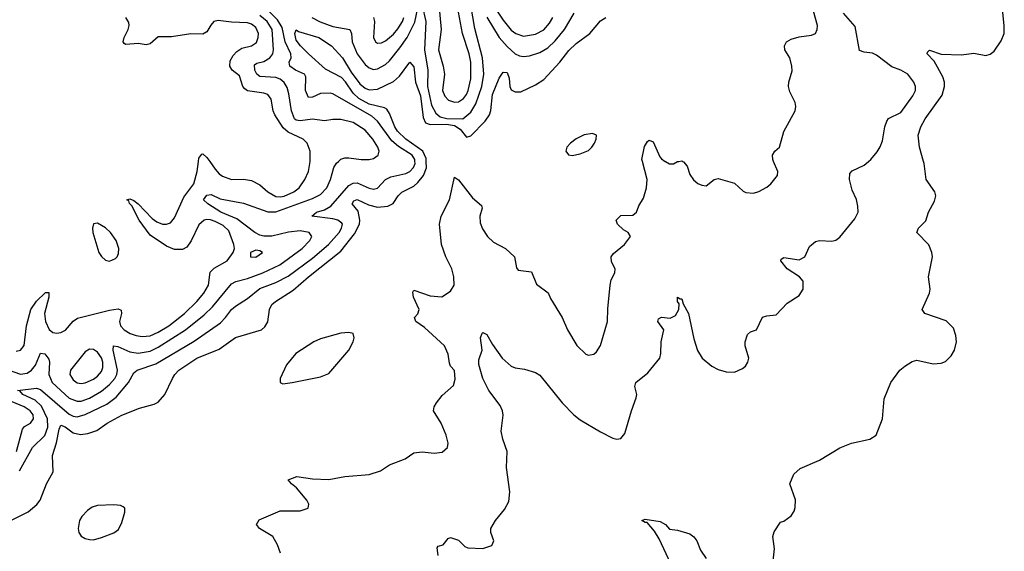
# Model space of a CAD drawing. Header units: inches. Extents: x 1449094 to 1618372, y 389908 to 534307.
# Tile 225 of 256: x 1600627 to 1605481, y 408078 to 410699. Entities that reach past the tile are written whole.
import ezdxf

# ---------------------------------------------------------------- set-up
doc = ezdxf.new("R2010")
doc.units = ezdxf.units.IN
doc.header["$MEASUREMENT"] = 0
doc.layers.add('B6400', color=7, linetype='Continuous')
doc.layers.add('B6401', color=7, linetype='Continuous')

msp = doc.modelspace()

# ---------------------------------------------------------------- linework, layer by layer
at = {"layer": 'B6400', "color": 5}
for points, elevation in [([(1600543, 408210), (1600668.3, 408271.7), (1600710.9, 408309.1), (1600727.8, 408330), (1600758.7, 408410), (1600791.6, 408470), (1600787.9, 408550), (1600807.7, 408612.3), (1600820.8, 408679.2), (1600830, 408699.7), (1600850, 408691.1), (1600890, 408660.9), (1600925.9, 408654.1), (1600962.2, 408657.8), (1601006.4, 408673.6), (1601058.5, 408710), (1601130, 408749.3), (1601216.9, 408783.1), (1601290, 408802.6), (1601310, 408812.6), (1601341.4, 408850), (1601379.4, 408930), (1601391.6, 408950), (1601411.6, 408970), (1601499.8, 409030), (1601610, 409073.8), (1601690, 409131), (1601818, 409170), (1601834.9, 409185.1), (1601850.6, 409209.4), (1601857.5, 409270), (1601870, 409294.5), (1601887, 409310), (1601974.7, 409365.3), (1602050, 409431.3), (1602210, 409556.9), (1602276.5, 409643.5), (1602301.5, 409690), (1602303.7, 409710), (1602294.5, 409754.5), (1602266.4, 409790), (1602274.5, 409805.5), (1602290, 409811.7), (1602346.6, 409786.6), (1602390, 409775), (1602440.9, 409779.1), (1602467.5, 409792.5), (1602491.7, 409830), (1602510, 409847.8), (1602570, 409878.2), (1602590, 409895.1), (1602617.5, 409930), (1602632, 409968), (1602630.6, 410000)], 420), ([(1600570, 408972), (1600630, 408950.6), (1600664.2, 408955.8), (1600685.2, 408970), (1600704.5, 408995.5), (1600730, 409053.8), (1600750, 409050.9), (1600770, 409025.5), (1600773.3, 409010), (1600770.9, 408950), (1600786.6, 408910), (1600870, 408832.2), (1600910, 408817.3), (1600930, 408818.1), (1600970, 408832.8), (1601030, 408867.2), (1601070, 408899.2), (1601096.3, 408930), (1601105.7, 408950), (1601108.6, 408970), (1601087.5, 409070), (1601089.9, 409090.1), (1601110, 409087.6), (1601170, 409060.8), (1601210, 409054.5), (1601270, 409064.5), (1601310, 409083.4), (1601443.8, 409170), (1601536.6, 409243.4), (1601577.8, 409282.2), (1601670, 409396.6), (1601691.8, 409408.2), (1601750, 409423), (1601825.5, 409450), (1601908.5, 409490), (1602018.8, 409570), (1602057.3, 409610), (1602066.8, 409630), (1602053, 409650), (1602010, 409657.4), (1601951, 409651), (1601870, 409631.1), (1601830.8, 409630.8), (1601810, 409636.8), (1601785.7, 409650), (1601696.9, 409716.9), (1601619, 409750), (1601554, 409790), (1601533.3, 409810), (1601550, 409832.9), (1601570, 409837.1), (1601615.7, 409815.7), (1601730, 409794.2), (1601850, 409751.2), (1601890, 409751.9), (1602070, 409817.4), (1602110, 409836.6), (1602141.2, 409870), (1602158.8, 409910), (1602174.9, 409970), (1602188.6, 409991.4), (1602197.9, 410000)], 460), ([(1600610, 409064.5), (1600630.7, 409069.3), (1600648, 409092), (1600660.3, 409190), (1600680.8, 409270), (1600710, 409310.8), (1600753.4, 409353.4), (1600770, 409354), (1600771.1, 409350), (1600770.1, 409330), (1600749.2, 409250.8), (1600753.4, 409210), (1600771.8, 409171.8), (1600790, 409157.1), (1600810, 409152.6), (1600830, 409156.6), (1600852.1, 409167.9), (1600890, 409212.9), (1600912.4, 409227.6), (1601070, 409266.2), (1601112.3, 409272.3), (1601126.6, 409266.6), (1601127.8, 409250), (1601119.2, 409210), (1601124.1, 409190), (1601141.1, 409170), (1601170.9, 409150.9), (1601200.9, 409140.9), (1601230, 409137), (1601270, 409140.5), (1601310, 409158.5), (1601361.1, 409190), (1601439.3, 409250), (1601499.9, 409310), (1601533.8, 409350), (1601556.7, 409390), (1601565.7, 409454.3), (1601586, 409474), (1601650, 409509.2), (1601679.3, 409550), (1601685, 409570), (1601682.8, 409590), (1601657, 409657), (1601630, 409683.2), (1601590, 409704.3), (1601568, 409712), (1601550, 409713.9), (1601536.5, 409710), (1601510, 409686.9), (1601472, 409608), (1601450, 409577.4), (1601430, 409565.4), (1601390, 409565.6), (1601350, 409582.5), (1601270, 409636), (1601214.9, 409710), (1601180.2, 409780.2), (1601168.3, 409791.7), (1601164.8, 409804.8), (1601154.5, 409810), (1601170, 409815.9), (1601190, 409806.5), (1601210, 409791.4), (1601279.1, 409719.1), (1601302.1, 409702.1), (1601330, 409691.1), (1601350, 409690.1), (1601370, 409697.6), (1601390, 409722.2), (1601436.5, 409823.5), (1601484.9, 409890), (1601501.6, 409950), (1601507.9, 410000)], 480), ([(1600625.1, 408474.9), (1600690, 408590.1), (1600750, 408649), (1600765.7, 408690), (1600764.2, 408730), (1600733.4, 408793.4), (1600703.2, 408823.2), (1600641.4, 408850), (1600628.1, 408868.1), (1600615.3, 408870), (1600710, 408881.9), (1600730, 408874.7), (1600870, 408754), (1600890, 408743.7), (1600910, 408741.3), (1600950, 408752.1), (1601056.8, 408803.2), (1601102, 408838), (1601162.4, 408910), (1601190, 408956.9), (1601205.1, 408970), (1601297.7, 409002.3), (1601486.1, 409113.9), (1601616.3, 409203.7), (1601641.8, 409230), (1601670, 409269.4), (1601690, 409286.7), (1601750, 409323.2), (1601810, 409372.6), (1601890, 409402.2), (1601950, 409434.2), (1602070, 409522.5), (1602148.5, 409590), (1602200.8, 409650), (1602212.6, 409670), (1602218.1, 409690), (1602215.5, 409695.5), (1602195.4, 409710), (1602170, 409716.5), (1602066.6, 409730), (1602089.5, 409750), (1602130, 409760.8), (1602160.3, 409779.7), (1602250, 409881.5), (1602270, 409893.4), (1602290, 409893.7), (1602350, 409868.1), (1602370, 409863.8), (1602390, 409867.4), (1602430, 409910.7), (1602456.9, 409923.1), (1602530, 409939.6), (1602549.9, 409950.1), (1602568.2, 409970), (1602575.8, 409990), (1602575.2, 410000)], 440), ([(1601563.4, 410000), (1601590, 409961.6), (1601610, 409938.7), (1601627.2, 409927.2), (1601670, 409911.4), (1601730, 409912.6), (1601770, 409905.4), (1601810, 409884), (1601850.2, 409850), (1601890, 409827.1), (1601910, 409825.1), (1601930, 409829.3), (1601978.4, 409850), (1602003.8, 409870), (1602032.6, 409910), (1602049.9, 409950), (1602058.9, 409998.9), (1602058.9, 410000)], 480), ([(1601911.8, 408068.2), (1601897.6, 408110), (1601874.7, 408150), (1601809.5, 408190), (1601794.5, 408210), (1601807.6, 408232.4), (1601910, 408277.4), (1602010, 408277.4), (1602049.2, 408290), (1602051.6, 408310), (1602042.9, 408330), (1601990.9, 408390.9), (1601966, 408410), (1601949.5, 408430.5), (1601993.1, 408446.9), (1602070, 408434.9), (1602150, 408432.3), (1602230, 408447.2), (1602350, 408456), (1602405.5, 408474.5), (1602450, 408503.1), (1602526.2, 408533.8), (1602570, 408562.8), (1602610, 408567.3), (1602670, 408560.7), (1602710, 408566.8), (1602736, 408590), (1602739.3, 408610), (1602729.3, 408650), (1602705.1, 408710), (1602667.3, 408770), (1602669.6, 408790), (1602681.1, 408810), (1602710, 408845.7), (1602764.4, 408895.6), (1602774.2, 408925.8), (1602770, 408969), (1602750.7, 408990.7), (1602744.8, 409004.8), (1602738.9, 409050), (1602721.5, 409090), (1602621.6, 409181.6), (1602579.6, 409210), (1602573.6, 409230), (1602590, 409248.2), (1602595.8, 409270), (1602568.5, 409330), (1602564.9, 409355.1), (1602570, 409364.9), (1602650, 409336.8), (1602707.5, 409332.5), (1602750, 409359.7), (1602767.9, 409390), (1602767.2, 409430), (1602757.3, 409470), (1602726.6, 409530), (1602705.5, 409590), (1602696.5, 409690), (1602704.1, 409730), (1602746, 409810), (1602770, 409923), (1602790, 409908.4), (1602859.6, 409819.6), (1602902.6, 409782.6), (1602906.3, 409770), (1602895, 409730), (1602897.1, 409697.1), (1602908.1, 409668.1), (1602932.3, 409630), (1602961.6, 409601.6), (1603020.9, 409570), (1603066.3, 409530), (1603075.8, 409475.8), (1603084.5, 409464.5), (1603150, 409454.9), (1603174.5, 409394.5), (1603231.6, 409351.6), (1603243.4, 409323.4), (1603301.2, 409230), (1603327.6, 409170), (1603372.8, 409092.8), (1603418, 409050), (1603430, 409045), (1603457.6, 409050), (1603470, 409060.3), (1603490, 409093), (1603525, 409210), (1603526.4, 409273.6), (1603537.8, 409390), (1603543.2, 409416.8), (1603559.7, 409450), (1603561.7, 409470), (1603544.3, 409504.3), (1603542.2, 409530), (1603554.5, 409545.5), (1603608.2, 409590), (1603638.4, 409630), (1603626.6, 409650), (1603603.2, 409663.2), (1603573.8, 409690), (1603567.7, 409710), (1603590, 409732.4), (1603650, 409734.9), (1603667.1, 409750), (1603678.8, 409781.2), (1603701.8, 409818.2), (1603716.2, 409870), (1603719.1, 409910), (1603696.1, 410000)], 380), ([(1602690, 408057.2), (1602685.4, 408094.6), (1602690, 408102.8), (1602714, 408110), (1602739, 408141), (1602750, 408146), (1602790, 408133), (1602820.9, 408100.9), (1602835.2, 408095.2), (1602910, 408090.7), (1602954.5, 408105.5), (1602964, 408130), (1602949, 408170), (1602949.3, 408190), (1602972.7, 408230), (1603016.6, 408283.4), (1603037.5, 408322.5), (1603043.1, 408370), (1603026.9, 408490), (1603029.7, 408570), (1603008.4, 408630), (1603000.4, 408670), (1603010.6, 408749.4), (1603006.8, 408770), (1602995.8, 408795.8), (1602938.7, 408870), (1602909.8, 408930), (1602890, 408998), (1602890, 409022), (1602907, 409070), (1602897.7, 409130), (1602906.3, 409153.7), (1602910, 409156.3), (1602930, 409146), (1602956.8, 409096.8), (1603005.5, 409030), (1603050, 408990.4), (1603070, 408982.4), (1603115.9, 408975.9), (1603170, 408958.8), (1603190, 408946.8), (1603300.4, 408810), (1603357.6, 408750), (1603390, 408725.3), (1603490, 408666.7), (1603550, 408635.5), (1603570, 408630.5), (1603590, 408634), (1603610, 408658), (1603642, 408770), (1603665.7, 408834.3), (1603668.3, 408850), (1603659.8, 408890), (1603664.5, 408910), (1603722.8, 408957.2), (1603782, 409030), (1603787.6, 409052.4), (1603789.7, 409110.3), (1603801.6, 409170), (1603772.3, 409210), (1603776, 409224), (1603790, 409231.5), (1603833.1, 409226.9), (1603859.4, 409240.6), (1603876, 409270), (1603877.2, 409297.2), (1603869.5, 409310), (1603870, 409331.3), (1603882, 409322), (1603890, 409322), (1603897.5, 409297.5), (1603923.8, 409250), (1603950, 409124.7), (1603968.4, 409068.4), (1603990.5, 409030), (1604038, 408990), (1604070, 408974.6), (1604110, 408962.6), (1604150, 408960.7), (1604190, 408978.8), (1604204, 408990), (1604216, 409010), (1604220.9, 409030), (1604202.4, 409090), (1604203, 409110), (1604214.3, 409145.7), (1604230, 409159.3), (1604259.3, 409170), (1604288.2, 409231.8), (1604310, 409239.3), (1604356.2, 409243.8), (1604410, 409301), (1604470, 409338.8), (1604489.4, 409370), (1604489.5, 409410), (1604471.6, 409430), (1604410, 409469.7), (1604378.4, 409510), (1604381.3, 409518.7), (1604394.2, 409525.8), (1604470, 409515.3), (1604497, 409530), (1604520.4, 409579.6), (1604550, 409604.9), (1604570, 409610.7), (1604630, 409607.3), (1604650, 409611), (1604670, 409626), (1604743.5, 409716.5), (1604759.6, 409750), (1604758.7, 409778.7), (1604751.5, 409811.5), (1604730, 409858), (1604718, 409910), (1604719.3, 409940.7), (1604730, 409954), (1604790, 409981.3), (1604811.1, 410000)], 360), ([(1603808.4, 410000), (1603810, 409999), (1603830, 409988.1), (1603850, 409988.2), (1603870, 409999), (1603875.5, 410000)], 380), ([(1603894.9, 410000), (1603898.2, 409998.2), (1603917.2, 409977.2), (1603930, 409934.8), (1603948.7, 409908.7), (1603970, 409890.8), (1603990, 409882.8), (1604010, 409878.8), (1604049.4, 409910.6), (1604070, 409916), (1604150, 409893.4), (1604193, 409853), (1604206, 409846), (1604244.1, 409844.1), (1604270, 409852), (1604310, 409873.4), (1604329.6, 409890), (1604362, 409930), (1604364, 409950), (1604342.9, 410000)], 380), ([(1604341.2, 408030), (1604347, 408090), (1604339.3, 408150), (1604345.6, 408174.4), (1604378, 408222), (1604393.6, 408226.4), (1604430, 408252), (1604444.7, 408275.3), (1604450, 408294), (1604451.5, 408331.5), (1604424, 408410), (1604442.5, 408457.5), (1604474.2, 408485.8), (1604570, 408527.7), (1604670, 408587.3), (1604728, 408610), (1604818, 408630), (1604848.7, 408650), (1604879.3, 408730), (1604889, 408830), (1604921.2, 408910), (1604965.2, 408970), (1604990, 408990.7), (1605026.2, 409013.8), (1605050, 409020.5), (1605130, 409001.3), (1605170, 409004.9), (1605190, 409014), (1605218.4, 409041.6), (1605235.7, 409070), (1605245.3, 409110), (1605242.2, 409142.2), (1605230, 409178), (1605193.2, 409213.2), (1605089.5, 409249.5), (1605076, 409270), (1605112, 409350), (1605114.5, 409370), (1605107.3, 409430), (1605126, 409530), (1605123.6, 409550), (1605107.8, 409587.8), (1605049.4, 409650), (1605057.2, 409670), (1605093.8, 409706.2), (1605106, 409750), (1605136.8, 409803.2), (1605143.1, 409830), (1605138.3, 409850), (1605095.4, 409910), (1605085.7, 409990), (1605082.9, 410000)], 340), ([(1600611, 408569), (1600640.3, 408679.7), (1600650, 408692.8), (1600680.4, 408710), (1600695.3, 408730), (1600692.9, 408750), (1600678.5, 408770), (1600647.9, 408790), (1600570, 408822.2)], 460), ([(1603835.9, 408015.9), (1603779.2, 408139.2), (1603756.6, 408176.6), (1603719.3, 408219.3), (1603710, 408219.3), (1603694, 408230), (1603710, 408236.4), (1603784.2, 408224.2), (1603810.5, 408210.5), (1603830, 408186.8), (1603870, 408181), (1603930, 408163.8), (1603950, 408148.7), (1603964.9, 408130), (1603983, 408083), (1604010, 408041.7)], 340)]:
    msp.add_lwpolyline(points, dxfattribs=dict(at, elevation=elevation))
for points, elevation in [([(1601010, 409695.1), (1600990, 409692), (1600984.9, 409670), (1600987.2, 409650), (1601017.4, 409550), (1601030, 409530.4), (1601050, 409512.2), (1601070, 409507.4), (1601098.2, 409521.8), (1601107.6, 409530), (1601114.5, 409545.5), (1601115, 409570), (1601102.8, 409610), (1601075, 409650), (1601050, 409672.2)], 520), ([(1601790, 409562), (1601764.4, 409550), (1601764.9, 409530), (1601790, 409528.4), (1601822.9, 409550), (1601810, 409559.7)], 480), ([(1602250, 409156.3), (1602210, 409152.7), (1602110, 409124.9), (1602076.5, 409110), (1601987.3, 409052.7), (1601942.5, 408997.5), (1601910.4, 408930), (1601910.5, 408910.5), (1601923.8, 408903.8), (1601970, 408909.1), (1602110, 408937.6), (1602150, 408954.9), (1602249.7, 409070), (1602271.2, 409110), (1602275.1, 409130), (1602271.3, 409151.3)], 420), ([(1600970, 409074.2), (1600950, 409061.4), (1600876.3, 408970), (1600873.8, 408950), (1600890, 408922.2), (1600910, 408908.4), (1600930, 408904.8), (1600950, 408907.7), (1600990, 408926), (1601010, 408941.5), (1601030, 408964.8), (1601036.5, 408983.5), (1601036.7, 409010), (1601030, 409030.7), (1601010, 409059.4), (1600990, 409073)], 480), ([(1601090, 408306.9), (1601010, 408303.9), (1600984.6, 408295.4), (1600960.6, 408279.4), (1600932.4, 408250), (1600921.8, 408230), (1600914.7, 408190), (1600917.8, 408170), (1600930, 408152.2), (1600950, 408140.2), (1600970, 408135.2), (1600990, 408134.7), (1601030, 408145.4), (1601090.9, 408169.1), (1601114.1, 408185.9), (1601130, 408219.3), (1601144.2, 408270), (1601144.2, 408290), (1601136.8, 408296.8), (1601123, 408303)], 420)]:
    msp.add_lwpolyline(points, close=True, dxfattribs=dict(at, elevation=elevation))
at = {"layer": 'B6401', "color": 5}
for points, elevation in [([(1602575.2, 410000), (1602574.6, 410010), (1602560.9, 410030), (1602493.8, 410073.8), (1602461.6, 410101.6), (1602390, 410198.5), (1602362.8, 410222.8), (1602170, 410332.4), (1602156.4, 410336.4), (1602110, 410333.9), (1602070, 410316), (1602050, 410314.2), (1602036.1, 410350), (1602037.3, 410417.3), (1602029.9, 410430), (1601986.8, 410450), (1601958, 410470), (1601954.4, 410490), (1601964.6, 410510), (1601963.5, 410530), (1601935, 410590), (1601920, 410660), (1601897.9, 410697.9), (1601857.7, 410737.7)], 440), ([(1602066.4, 410710), (1602107.9, 410687.9), (1602170, 410665.5), (1602253.7, 410650), (1602263.1, 410630), (1602265.4, 410590), (1602290.6, 410530), (1602330, 410478.2), (1602350, 410460.6), (1602370, 410453.1), (1602390, 410455.7), (1602430, 410477.7), (1602450, 410495.3), (1602500.9, 410559.1), (1602536.3, 410610), (1602573.9, 410686.1), (1602590, 410757.1)], 440), ([(1602610, 410768.2), (1602629.2, 410689.2), (1602622.3, 410550), (1602639, 410450), (1602637.5, 410370), (1602656.6, 410276.6), (1602677.3, 410237.3), (1602700.2, 410220.2), (1602731.7, 410211.7), (1602810.8, 410209.2), (1602850, 410242.1), (1602875.8, 410284.2), (1602905.4, 410370), (1602915.4, 410430), (1602907.8, 410510), (1602870, 410655.1), (1602850, 410771)], 440), ([(1602692.8, 410772.8), (1602704.2, 410650), (1602690.5, 410550), (1602714.3, 410470), (1602721.3, 410430), (1602711.7, 410350), (1602722.1, 410322.1), (1602741.2, 410301.2), (1602770, 410291.3), (1602790, 410294.2), (1602814.6, 410310), (1602829.9, 410330.1), (1602837.9, 410350), (1602850, 410406.8), (1602850.9, 410490), (1602843, 410530), (1602808.8, 410630), (1602790, 410735.8)], 460), ([(1602956.3, 410776.3), (1603010, 410696.4), (1603050, 410647.2), (1603072.6, 410630), (1603110, 410617.5), (1603170, 410627.3), (1603210, 410649.1), (1603238.5, 410681.5), (1603255, 410710)], 460), ([(1604342.9, 410000), (1604338.7, 410010), (1604337, 410030), (1604349.2, 410050), (1604372.7, 410070), (1604393.1, 410146.9), (1604449.4, 410250), (1604452.3, 410270), (1604449.6, 410290), (1604423.5, 410343.5), (1604417.2, 410370), (1604417.6, 410390), (1604434.2, 410445.8), (1604433.7, 410470), (1604423.5, 410510), (1604399.3, 410550), (1604396.4, 410570), (1604407.1, 410590), (1604430, 410603.2), (1604470, 410614.4), (1604530, 410622), (1604549.2, 410630), (1604558.7, 410650), (1604559.1, 410670), (1604532.1, 410770)], 380), ([(1605082.9, 410000), (1605062.8, 410070), (1605056.2, 410130), (1605068.6, 410170), (1605089.9, 410210), (1605174, 410326), (1605185.4, 410370), (1605185.4, 410390), (1605177.4, 410417.4), (1605134, 410494), (1605099.7, 410530), (1605102.2, 410537.8), (1605112.3, 410547.7), (1605170, 410529), (1605270, 410525.3), (1605330, 410534.2), (1605390, 410521.3), (1605410, 410527.9), (1605430, 410543.6), (1605465.7, 410594.3), (1605479.4, 410630), (1605480.5, 410670), (1605472.1, 410750)], 340), ([(1602058.9, 410000), (1602058.5, 410050), (1602044, 410090), (1602024.5, 410110), (1601950, 410143.4), (1601924.7, 410164.7), (1601884.7, 410230), (1601876.7, 410250), (1601866.1, 410306.1), (1601850, 410329), (1601830, 410337.1), (1601750, 410348.6), (1601736.9, 410356.9), (1601727, 410370), (1601710, 410421.8), (1601673.8, 410450), (1601661.9, 410470), (1601664.8, 410495.2), (1601678.7, 410521.3), (1601697.5, 410542.5), (1601722.4, 410557.6), (1601770, 410570.1), (1601793.3, 410586.7), (1601802.9, 410610), (1601803.6, 410630), (1601790, 410660.5), (1601770, 410676.6), (1601750, 410683.1), (1601670, 410686.3), (1601604.8, 410695.2), (1601583.9, 410690), (1601568.2, 410671.8), (1601550, 410638.5), (1601530, 410627.6), (1601470, 410628.8), (1601374.4, 410614.4), (1601310, 410614.3), (1601270, 410579.2), (1601250, 410575.4), (1601210, 410581.9), (1601150, 410576), (1601141.5, 410581.5), (1601137.5, 410590), (1601141.7, 410610), (1601160.9, 410650), (1601166.6, 410670), (1601164.1, 410684.1), (1601149.4, 410710)], 480), ([(1602197.9, 410000), (1602209.5, 410010.5), (1602230, 410017.4), (1602250, 410017.5), (1602310, 410008.9), (1602350, 410008.8), (1602370, 410014.3), (1602393.8, 410030), (1602398, 410050), (1602392.7, 410070), (1602367.1, 410110), (1602330, 410153.3), (1602270, 410191.5), (1602210, 410206.6), (1602170, 410206.1), (1602130, 410199.6), (1602070, 410208.5), (1602010, 410199.4), (1601990, 410203), (1601980.7, 410210), (1601965.8, 410250), (1601953.8, 410333.8), (1601944.5, 410364.5), (1601929.6, 410389.6), (1601910, 410405), (1601890, 410413.1), (1601810, 410418.2), (1601795.7, 410430), (1601785.6, 410450), (1601784.4, 410475.6), (1601795.4, 410484.6), (1601830, 410492.9), (1601860.5, 410510), (1601875.3, 410530), (1601878.4, 410550), (1601872, 410650), (1601846.8, 410690), (1601810, 410719.7)], 460), ([(1602630.6, 410000), (1602630, 410013.8), (1602614.8, 410050), (1602529.5, 410109.5), (1602489.1, 410149.1), (1602475.2, 410170), (1602450, 410235.3), (1602436.8, 410256.8), (1602424.4, 410264.4), (1602350, 410281.4), (1602299.3, 410310), (1602270, 410336.4), (1602232.8, 410392.8), (1602213.4, 410413.4), (1602134.8, 410454.8), (1602050, 410530.8), (1602010.6, 410570), (1601990, 410597.6), (1601983, 410630), (1601990, 410648.7), (1602000.9, 410640.9), (1602102, 410610), (1602164.1, 410570), (1602218.5, 410510), (1602260.2, 410440.2), (1602302.8, 410382.8), (1602330, 410360.3), (1602350, 410352.5), (1602390, 410356.5), (1602470, 410394), (1602499.7, 410420.3), (1602550, 410489.2), (1602570, 410466), (1602578.3, 410390), (1602602.8, 410322.8), (1602615.9, 410215.9), (1602627.7, 410190), (1602650, 410181.1), (1602730, 410182.7), (1602770, 410176.2), (1602798.3, 410158.3), (1602830, 410118.8), (1602850, 410125.3), (1602921.4, 410198.6), (1602942.3, 410230), (1602949.5, 410250.5), (1602957, 410330), (1602990, 410410.2), (1603010, 410440.3), (1603030, 410438.9), (1603040.2, 410410), (1603042.6, 410370), (1603050, 410352.7), (1603070, 410342.6), (1603096.3, 410343.7), (1603170, 410377.2), (1603210, 410403.5), (1603290, 410489.3), (1603333.4, 410546.6), (1603370, 410581.5), (1603438, 410630), (1603490, 410692.6), (1603516, 410710)], 420), ([(1602371, 410710), (1602375.5, 410690), (1602370.2, 410610), (1602380.3, 410590), (1602390, 410583.2), (1602410, 410584.3), (1602430, 410595), (1602470, 410628), (1602490, 410653.4), (1602513.2, 410690), (1602520.3, 410710)], 460), ([(1602930, 410710.8), (1602990.9, 410610), (1603030, 410566.3), (1603070, 410530.6), (1603090, 410520.4), (1603110, 410517.3), (1603139.9, 410520.1), (1603190, 410536.2), (1603230, 410560.4), (1603266, 410594), (1603312.6, 410650), (1603359.4, 410730)], 440), ([(1604811.1, 410000), (1604822.4, 410010), (1604853.3, 410046.7), (1604868.9, 410071.1), (1604879.4, 410100.6), (1604890.8, 410170), (1604901, 410199), (1604910, 410211.8), (1604970, 410241.1), (1605030, 410322.4), (1605042.2, 410350), (1605042.2, 410370), (1605034.7, 410390), (1605005.4, 410430), (1604969.7, 410450), (1604926.4, 410466.4), (1604850, 410523.9), (1604830, 410533.6), (1604790, 410537.7), (1604766.9, 410546.9), (1604745.7, 410665.7), (1604687.1, 410730)], 360), ([(1603696.1, 410000), (1603693.6, 410010), (1603707.2, 410072.8), (1603721.9, 410098.1), (1603730, 410104.7), (1603750, 410096.5), (1603783, 410023), (1603790, 410011.8), (1603808.4, 410000)], 380), ([(1601507.9, 410000), (1601510, 410016.3), (1601524.7, 410035.3), (1601530, 410037.2), (1601550, 410019.3), (1601563.4, 410000)], 480), ([(1603875.5, 410000), (1603890, 410002.6), (1603894.9, 410000)], 380)]:
    msp.add_lwpolyline(points, dxfattribs=dict(at, elevation=elevation))
at = {"layer": 'B6401', "color": 5, "elevation": 420}
msp.add_lwpolyline([(1603450, 410137.3), (1603410, 410130.5), (1603369.2, 410110.8), (1603342.3, 410090), (1603324.2, 410070), (1603319.5, 410050), (1603332, 410032), (1603350, 410029.3), (1603390, 410036.8), (1603430, 410054.4), (1603447.4, 410070), (1603459.8, 410090), (1603468.7, 410110), (1603469.6, 410130)], close=True, dxfattribs=at)

doc.saveas('drawing.dxf')
